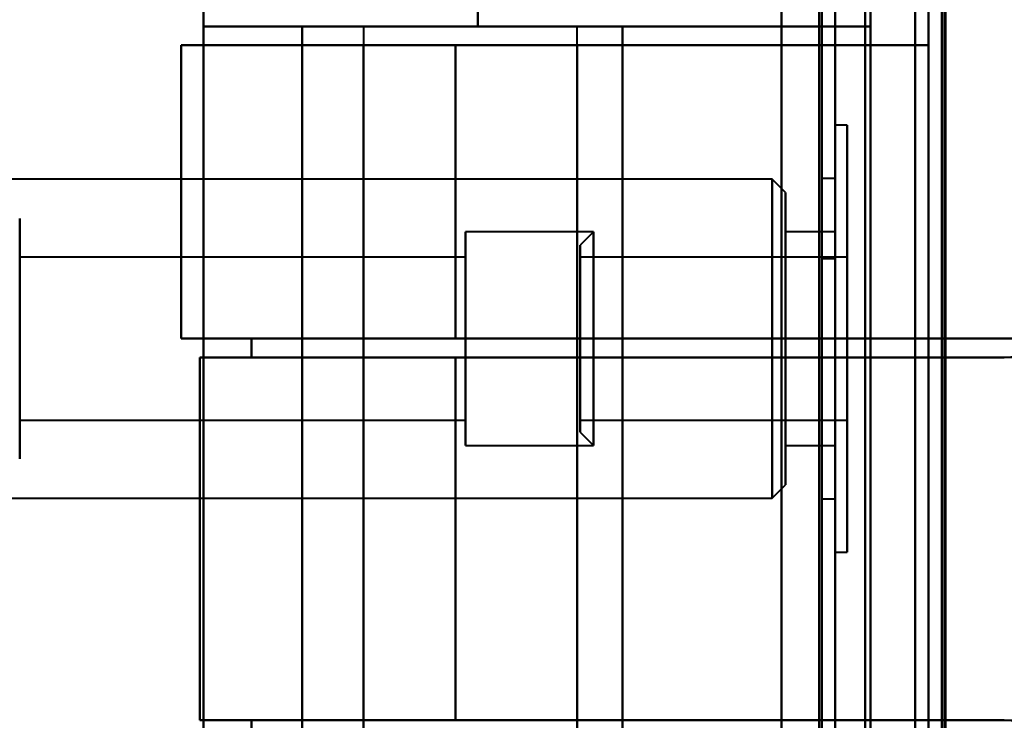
# Model space of a CAD drawing. Header units: millimetres. Extents: x -1392 to 1388, y -239 to 1267.
# Tile 67 of 91: x -472 to -435, y 969 to 995. Entities that reach past the tile are written whole.
import ezdxf

# ---------------------------------------------------------------- set-up
doc = ezdxf.new("R2010")
doc.units = ezdxf.units.MM
doc.layers.add('G-IMPT', color=8, linetype='Continuous', lineweight=40)

# ---------------------------------------------------------------- blocks, each defined once
blk = doc.blocks.new('NEXA 2000 CALQUES_dwg-762145-Droite')
at = {"layer": 'G-IMPT'}
for p, q in [((-441, 129.472), (-441, 1137.272)), ((-441, 129.472), (-441, 1137.272)), ((-437.5, 1102.272), (-437.5, 129.472)), ((-441.5, 1011.372), (-441.5, 986.372)), ((-441.5, 986.372), (-441.5, 1011.372)), ((-441, 986.372), (-441, 1011.372)), ((-441, 1011.372), (-441, 986.372)), ((-464.665, 1005.372), (-464.665, 995.072)), ((-464.665, 995.072), (-454.387, 995.072)), ((-454.387, 995.072), (-464.665, 995.072)), ((-464.665, 995.072), (-454.387, 995.072)), ((-454.387, 995.072), (-464.665, 995.072)), ((-458.665, 995.072), (-458.665, 956.672)), ((-458.665, 995.072), (-458.665, 994.372)), ((-458.665, 995.072), (-450.665, 995.072)), ((-458.665, 995.072), (-450.665, 995.072)), ((-450.665, 995.072), (-458.665, 995.072)), ((-450.665, 995.072), (-458.665, 995.072)), ((-458.665, 995.072), (-450.665, 995.072)), ((-458.665, 995.072), (-450.665, 995.072)), ((-450.665, 995.072), (-458.665, 995.072)), ((-450.665, 995.072), (-458.665, 995.072)), ((-454.387, 995.072), (-439.665, 995.072)), ((-439.665, 995.072), (-454.387, 995.072)), ((-454.387, 995.072), (-439.665, 995.072)), ((-439.665, 995.072), (-454.387, 995.072)), ((-450.665, 956.672), (-450.665, 995.072)), ((-450.665, 994.372), (-450.665, 995.072)), ((-465.5, 994.372), (-465.5, 983.372)), ((-465.5, 994.372), (-465.5, 983.372)), ((-465.5, 994.372), (-455.221, 994.372)), ((-465.5, 994.372), (-458.665, 994.372)), ((-455.221, 994.372), (-465.5, 994.372)), ((-458.665, 994.372), (-465.5, 994.372)), ((-465.5, 994.372), (-455.221, 994.372)), ((-465.5, 994.372), (-458.665, 994.372)), ((-458.665, 994.372), (-465.5, 994.372)), ((-455.221, 994.372), (-465.5, 994.372)), ((-458.665, 994.372), (-450.665, 994.372)), ((-450.665, 994.372), (-458.665, 994.372)), ((-458.665, 994.372), (-450.665, 994.372)), ((-450.665, 994.372), (-458.665, 994.372)), ((-455.221, 994.372), (-437.5, 994.372)), ((-437.5, 994.372), (-455.221, 994.372)), ((-455.221, 994.372), (-437.5, 994.372)), ((-437.5, 994.372), (-455.221, 994.372)), ((-440.55, 991.372), (-441, 991.372)), ((-440.55, 991.372), (-441, 991.372)), ((-441, 975.372), (-441, 991.372)), ((-441, 983.372), (-441, 991.372)), ((-441, 991.372), (-441, 983.372)), ((-441, 975.372), (-441, 991.372)), ((-441, 983.372), (-441, 991.372)), ((-441, 991.372), (-441, 983.372)), ((-440.55, 983.372), (-440.55, 991.372)), ((-440.55, 991.372), (-440.55, 975.372)), ((-440.55, 991.372), (-440.55, 983.372)), ((-440.55, 983.372), (-440.55, 991.372)), ((-440.55, 991.372), (-440.55, 975.372)), ((-440.55, 991.372), (-440.55, 983.372)), ((-443.35, 989.347), (-476, 989.347)), ((-443.35, 989.347), (-476, 989.347)), ((-442.85, 988.847), (-443.35, 989.347)), ((-442.85, 988.847), (-443.35, 989.347)), ((-443.35, 977.397), (-443.35, 989.347)), ((-443.35, 977.397), (-443.35, 989.347)), ((-443.35, 989.347), (-443.35, 977.397)), ((-443.35, 989.347), (-443.35, 977.397)), ((-443.35, 977.397), (-443.35, 989.347)), ((-443.35, 977.397), (-443.35, 989.347)), ((-443.35, 989.347), (-443.35, 977.397)), ((-443.35, 989.347), (-443.35, 977.397)), ((-441, 989.372), (-441.5, 989.372)), ((-441, 989.372), (-441.5, 989.372)), ((-441.5, 989.372), (-441.5, 983.372)), ((-441.5, 983.372), (-441.5, 989.372)), ((-441.5, 989.372), (-441.5, 983.372)), ((-441.5, 983.372), (-441.5, 989.372)), ((-441, 989.372), (-441, 983.372)), ((-441, 983.372), (-441, 989.372)), ((-441, 989.372), (-441, 983.372)), ((-441, 983.372), (-441, 989.372)), ((-442.85, 977.897), (-442.85, 988.847)), ((-442.85, 977.897), (-442.85, 988.847)), ((-442.85, 988.847), (-442.85, 977.897)), ((-442.85, 988.847), (-442.85, 977.897)), ((-442.85, 977.897), (-442.85, 988.847)), ((-442.85, 977.897), (-442.85, 988.847)), ((-442.85, 988.847), (-442.85, 977.897)), ((-442.85, 988.847), (-442.85, 977.897)), ((-471.55, 987.872), (-471.55, 983.372)), ((-471.55, 978.872), (-471.55, 987.872)), ((-471.55, 983.372), (-471.55, 987.872)), ((-450.05, 987.372), (-454.85, 987.372)), ((-450.05, 987.372), (-454.85, 987.372)), ((-454.85, 987.372), (-454.85, 987.241)), ((-454.85, 987.372), (-454.85, 979.504)), ((-454.85, 979.372), (-454.85, 987.372)), ((-454.85, 979.372), (-454.85, 987.372)), ((-454.85, 987.372), (-454.85, 979.504)), ((-454.85, 979.372), (-454.85, 987.372)), ((-454.85, 979.372), (-454.85, 987.372)), ((-450.05, 987.372), (-450.55, 986.872)), ((-450.05, 987.372), (-450.55, 986.872)), ((-450.05, 979.504), (-450.05, 987.372)), ((-450.05, 987.372), (-450.05, 979.504)), ((-450.05, 983.372), (-450.05, 987.372)), ((-450.05, 987.372), (-450.05, 983.372)), ((-441, 987.372), (-442.85, 987.372)), ((-441, 987.372), (-442.85, 987.372)), ((-442.85, 987.372), (-442.85, 979.372)), ((-442.85, 987.372), (-442.85, 979.372)), ((-442.85, 979.504), (-442.85, 987.372)), ((-442.85, 987.372), (-442.85, 979.372)), ((-442.85, 987.372), (-442.85, 979.372)), ((-442.85, 979.504), (-442.85, 987.372)), ((-442.85, 987.241), (-442.85, 987.372)), ((-441, 987.372), (-441, 979.504)), ((-441, 979.504), (-441, 987.372)), ((-441, 987.372), (-441, 979.504)), ((-441, 979.504), (-441, 987.372)), ((-454.85, 987.241), (-454.85, 979.372)), ((-454.85, 987.241), (-454.85, 979.372)), ((-450.05, 983.372), (-450.05, 987.241)), ((-450.05, 987.241), (-450.05, 983.372)), ((-450.05, 979.372), (-450.05, 987.241)), ((-450.05, 987.241), (-450.05, 979.372)), ((-442.85, 979.372), (-442.85, 987.241)), ((-442.85, 979.372), (-442.85, 987.241)), ((-441, 987.241), (-441, 979.372)), ((-441, 979.372), (-441, 987.241)), ((-441, 987.241), (-441, 979.372)), ((-441, 979.372), (-441, 987.241)), ((-450.55, 979.987), (-450.55, 986.872)), ((-450.55, 986.872), (-450.55, 979.987)), ((-450.55, 979.987), (-450.55, 986.872)), ((-450.55, 986.872), (-450.55, 979.987)), ((-450.55, 979.872), (-450.55, 986.757)), ((-450.55, 986.757), (-450.55, 979.872)), ((-450.55, 979.872), (-450.55, 986.757)), ((-450.55, 986.757), (-450.55, 979.872)), ((-454.85, 986.422), (-471.55, 986.422)), ((-454.85, 986.422), (-471.55, 986.422)), ((-471.55, 986.422), (-471.55, 980.422)), ((-471.55, 980.322), (-471.55, 986.422)), ((-471.55, 980.322), (-471.55, 986.422)), ((-471.55, 986.322), (-471.55, 980.322)), ((-454.85, 986.422), (-454.85, 980.322)), ((-454.85, 986.422), (-454.85, 980.322)), ((-454.85, 980.422), (-454.85, 986.422)), ((-454.85, 986.322), (-454.85, 986.422)), ((-454.85, 986.422), (-454.85, 980.322)), ((-454.85, 986.422), (-454.85, 980.322)), ((-454.85, 980.422), (-454.85, 986.422)), ((-454.85, 980.322), (-454.85, 986.322)), ((-454.85, 980.322), (-454.85, 986.322)), ((-440.55, 986.422), (-450.55, 986.422)), ((-440.55, 986.422), (-450.55, 986.422)), ((-450.55, 982.597), (-450.55, 986.422)), ((-450.55, 986.422), (-450.55, 984.147)), ((-450.55, 982.597), (-450.55, 986.422)), ((-450.55, 986.422), (-450.55, 980.422)), ((-450.55, 986.322), (-450.55, 980.322)), ((-450.55, 986.322), (-450.55, 982.597)), ((-441.5, 986.372), (-441, 986.372)), ((-440.55, 984.147), (-440.55, 986.422)), ((-440.55, 986.422), (-440.55, 982.597)), ((-440.55, 980.422), (-440.55, 986.422)), ((-440.55, 986.422), (-440.55, 982.597)), ((-440.55, 980.322), (-440.55, 986.322)), ((-440.55, 982.597), (-440.55, 986.322)), ((-450.55, 980.322), (-450.55, 984.147)), ((-450.55, 984.147), (-450.55, 980.422)), ((-450.55, 980.322), (-450.55, 984.147)), ((-440.55, 980.422), (-440.55, 984.147)), ((-440.55, 984.147), (-440.55, 980.322)), ((-440.55, 984.147), (-440.55, 980.322)), ((-471.55, 983.372), (-471.55, 978.872)), ((-471.55, 978.872), (-471.55, 983.372)), ((-455.221, 983.372), (-465.5, 983.372)), ((-462.859, 983.372), (-465.5, 983.372)), ((-465.5, 983.372), (-462.859, 983.372)), ((-465.5, 983.372), (-455.221, 983.372)), ((-455.221, 983.372), (-465.5, 983.372)), ((-462.859, 983.372), (-465.5, 983.372)), ((-465.5, 983.372), (-455.221, 983.372)), ((-465.5, 983.372), (-462.859, 983.372)), ((-458.665, 983.372), (-458.665, 982.672)), ((-450.665, 983.372), (-458.665, 983.372)), ((-458.665, 983.372), (-450.665, 983.372)), ((-450.665, 983.372), (-458.665, 983.372)), ((-458.665, 983.372), (-450.665, 983.372)), ((-434.657, 983.372), (-455.221, 983.372)), ((-455.221, 983.372), (-434.657, 983.372)), ((-434.657, 983.372), (-455.221, 983.372)), ((-455.221, 983.372), (-434.657, 983.372)), ((-450.665, 982.672), (-450.665, 983.372)), ((-450.05, 979.372), (-450.05, 983.372)), ((-450.05, 983.372), (-450.05, 979.372)), ((-450.05, 979.504), (-450.05, 983.372)), ((-450.05, 983.372), (-450.05, 979.504)), ((-441.5, 983.372), (-441.5, 977.372)), ((-441.5, 977.372), (-441.5, 983.372)), ((-441.5, 983.372), (-441.5, 977.372)), ((-441.5, 977.372), (-441.5, 983.372)), ((-441, 983.372), (-441, 977.372)), ((-441, 977.372), (-441, 983.372)), ((-441, 975.372), (-441, 983.372)), ((-441, 983.372), (-441, 975.372)), ((-441, 983.372), (-441, 977.372)), ((-441, 977.372), (-441, 983.372)), ((-441, 975.372), (-441, 983.372)), ((-441, 983.372), (-441, 975.372)), ((-440.55, 975.372), (-440.55, 983.372)), ((-440.55, 983.372), (-440.55, 975.372)), ((-440.55, 975.372), (-440.55, 983.372)), ((-440.55, 983.372), (-440.55, 975.372)), ((-464.8, 982.672), (-455.221, 982.672)), ((-464.8, 982.672), (-462.859, 982.672)), ((-455.221, 982.672), (-464.8, 982.672)), ((-462.859, 982.672), (-464.8, 982.672)), ((-464.8, 982.672), (-455.221, 982.672)), ((-464.8, 982.672), (-462.859, 982.672)), ((-462.859, 982.672), (-464.8, 982.672)), ((-455.221, 982.672), (-464.8, 982.672)), ((-458.665, 982.672), (-450.665, 982.672)), ((-450.665, 982.672), (-458.665, 982.672)), ((-458.665, 982.672), (-450.665, 982.672)), ((-450.665, 982.672), (-458.665, 982.672)), ((-455.221, 982.672), (-434.657, 982.672)), ((-434.657, 982.672), (-455.221, 982.672)), ((-455.221, 982.672), (-434.657, 982.672)), ((-434.657, 982.672), (-455.221, 982.672)), ((-450.55, 982.597), (-450.55, 980.322)), ((-440.55, 980.322), (-440.55, 982.597)), ((-471.55, 980.422), (-471.55, 980.322)), ((-471.55, 980.322), (-454.85, 980.322)), ((-471.55, 980.322), (-454.85, 980.322)), ((-454.85, 980.322), (-454.85, 980.422)), ((-450.55, 980.322), (-440.55, 980.322)), ((-450.55, 980.322), (-440.55, 980.322)), ((-450.55, 979.872), (-450.05, 979.372)), ((-450.55, 979.872), (-450.05, 979.372)), ((-454.85, 979.504), (-454.85, 979.372)), ((-454.85, 979.372), (-450.05, 979.372)), ((-454.85, 979.372), (-450.05, 979.372)), ((-442.85, 979.372), (-442.85, 979.504)), ((-442.85, 979.372), (-441, 979.372)), ((-442.85, 979.372), (-441, 979.372)), ((-443.35, 977.397), (-442.85, 977.897)), ((-443.35, 977.397), (-442.85, 977.897)), ((-476, 977.397), (-443.35, 977.397)), ((-476, 977.397), (-443.35, 977.397)), ((-441.5, 977.372), (-441, 977.372)), ((-441.5, 977.372), (-441, 977.372)), ((-441, 975.372), (-440.55, 975.372)), ((-441, 975.372), (-440.55, 975.372)), ((-455.221, 969.072), (-464.8, 969.072)), ((-462.859, 969.072), (-464.8, 969.072)), ((-464.8, 969.072), (-462.859, 969.072)), ((-464.8, 969.072), (-455.221, 969.072)), ((-455.221, 969.072), (-464.8, 969.072)), ((-462.859, 969.072), (-464.8, 969.072)), ((-464.8, 969.072), (-455.221, 969.072)), ((-464.8, 969.072), (-462.859, 969.072)), ((-458.665, 969.072), (-458.665, 968.372)), ((-450.665, 969.072), (-458.665, 969.072)), ((-458.665, 969.072), (-450.665, 969.072)), ((-450.665, 969.072), (-458.665, 969.072)), ((-458.665, 969.072), (-450.665, 969.072)), ((-434.657, 969.072), (-455.221, 969.072)), ((-455.221, 969.072), (-434.657, 969.072)), ((-434.657, 969.072), (-455.221, 969.072)), ((-455.221, 969.072), (-434.657, 969.072)), ((-450.665, 968.372), (-450.665, 969.072))]:
    blk.add_line(p, q, dxfattribs=at)
at = {"layer": 'G-IMPT', "flags": 128}
for points in [[(-443, 1137.772), (-443, 885.572), (-443, 633.372), (-443, 381.172), (-443, 128.972)], [(-443, 128.972), (-443, 381.172), (-443, 633.372), (-443, 885.572), (-443, 1137.772)], [(-443, 128.972), (-443, 381.172), (-443, 633.372), (-443, 885.572), (-443, 1137.772)], [(-443, 1137.772), (-443, 885.572), (-443, 633.372), (-443, 381.172), (-443, 128.972)], [(-443, 1137.272), (-443, 885.322), (-443, 633.372), (-443, 381.422), (-443, 129.472)], [(-443, 129.472), (-443, 381.422), (-443, 633.372), (-443, 885.322), (-443, 1137.272)], [(-443, 129.472), (-443, 381.422), (-443, 633.372), (-443, 885.322), (-443, 1137.272)], [(-443, 1137.272), (-443, 885.322), (-443, 633.372), (-443, 381.422), (-443, 129.472)], [(-443, 129.472), (-443, 381.422), (-443, 633.372), (-443, 885.322), (-443, 1137.272)], [(-443, 1137.272), (-443, 885.322), (-443, 633.372), (-443, 381.422), (-443, 129.472)], [(-443, 1137.272), (-443, 885.322), (-443, 633.372), (-443, 381.422), (-443, 129.472)], [(-443, 129.472), (-443, 381.422), (-443, 633.372), (-443, 885.322), (-443, 1137.272)], [(-441.6, 1137.272), (-441.6, 885.322), (-441.6, 633.372), (-441.6, 381.422), (-441.6, 129.472)], [(-441.6, 129.472), (-441.6, 381.422), (-441.6, 633.372), (-441.6, 885.322), (-441.6, 1137.272)], [(-441.6, 1137.272), (-441.6, 885.322), (-441.6, 633.372), (-441.6, 381.422), (-441.6, 129.472)], [(-441.6, 129.472), (-441.6, 381.422), (-441.6, 633.372), (-441.6, 885.322), (-441.6, 1137.272)], [(-441.6, 129.472), (-441.6, 381.422), (-441.6, 633.372), (-441.6, 885.322), (-441.6, 1137.272)], [(-441.6, 1137.272), (-441.6, 885.322), (-441.6, 633.372), (-441.6, 381.422), (-441.6, 129.472)], [(-441.6, 129.472), (-441.6, 381.422), (-441.6, 633.372), (-441.6, 885.322), (-441.6, 1137.272)], [(-441.6, 1137.272), (-441.6, 885.322), (-441.6, 633.372), (-441.6, 381.422), (-441.6, 129.472)], [(-441.6, 129.472), (-441.6, 381.422), (-441.6, 633.372), (-441.6, 885.322), (-441.6, 1137.272)], [(-441.6, 1137.272), (-441.6, 885.322), (-441.6, 633.372), (-441.6, 381.422), (-441.6, 129.472)], [(-441.6, 1137.272), (-441.6, 885.322), (-441.6, 633.372), (-441.6, 381.422), (-441.6, 129.472)], [(-441.6, 129.472), (-441.6, 381.422), (-441.6, 633.372), (-441.6, 885.322), (-441.6, 1137.272)], [(-441.5, 129.472), (-441.5, 381.422), (-441.5, 633.372), (-441.5, 885.322), (-441.5, 1137.272)], [(-441.5, 1137.272), (-441.5, 885.322), (-441.5, 633.372), (-441.5, 381.422), (-441.5, 129.472)], [(-441.5, 1137.272), (-441.5, 885.322), (-441.5, 633.372), (-441.5, 381.422), (-441.5, 129.472)], [(-441.5, 129.472), (-441.5, 381.422), (-441.5, 633.372), (-441.5, 885.322), (-441.5, 1137.272)], [(-441, 129.472), (-441, 381.422), (-441, 633.372), (-441, 885.322), (-441, 1137.272)], [(-441, 1137.272), (-441, 885.322), (-441, 633.372), (-441, 381.422), (-441, 129.472)], [(-441, 129.472), (-441, 381.422), (-441, 633.372), (-441, 885.322), (-441, 1137.272)], [(-441, 1137.272), (-441, 885.322), (-441, 633.372), (-441, 381.422), (-441, 129.472)], [(-441, 1137.272), (-441, 885.322), (-441, 633.372), (-441, 381.422), (-441, 129.472)], [(-441, 129.472), (-441, 381.422), (-441, 633.372), (-441, 885.322), (-441, 1137.272)], [(-441, 1137.272), (-441, 885.322), (-441, 633.372), (-441, 381.422), (-441, 129.472)], [(-441, 129.472), (-441, 381.422), (-441, 633.372), (-441, 885.322), (-441, 1137.272)], [(-438, 128.972), (-438, 372.422), (-438, 615.872), (-438, 859.322), (-438, 1102.772)], [(-438, 1102.772), (-438, 859.322), (-438, 615.872), (-438, 372.422), (-438, 128.972)], [(-438, 1102.772), (-438, 859.322), (-438, 615.872), (-438, 372.422), (-438, 128.972)], [(-438, 128.972), (-438, 372.422), (-438, 615.872), (-438, 859.322), (-438, 1102.772)], [(-437.5, 1102.272), (-437.5, 859.072), (-437.5, 615.872), (-437.5, 372.672), (-437.5, 129.472)], [(-437.5, 129.472), (-437.5, 372.672), (-437.5, 615.872), (-437.5, 859.072), (-437.5, 1102.272)], [(-437.5, 1102.272), (-437.5, 859.072), (-437.5, 615.872), (-437.5, 372.672), (-437.5, 129.472)], [(-437.5, 129.472), (-437.5, 372.672), (-437.5, 615.872), (-437.5, 859.072), (-437.5, 1102.272)], [(-437.5, 1102.272), (-437.5, 859.072), (-437.5, 615.872), (-437.5, 372.672), (-437.5, 129.472)], [(-437.5, 1102.272), (-437.5, 859.072), (-437.5, 615.872), (-437.5, 372.672), (-437.5, 129.472)], [(-437.5, 129.472), (-437.5, 372.672), (-437.5, 615.872), (-437.5, 859.072), (-437.5, 1102.272)], [(-437.5, 129.472), (-437.5, 372.672), (-437.5, 615.872), (-437.5, 859.072), (-437.5, 1102.272)], [(-437, 129.472), (-437, 372.672), (-437, 615.872), (-437, 859.072), (-437, 1102.272)], [(-437, 1102.272), (-437, 859.072), (-437, 615.872), (-437, 372.672), (-437, 129.472)], [(-436.9, 1102.272), (-436.9, 867.047), (-436.9, 631.822), (-436.9, 396.597), (-436.9, 161.372)], [(-436.9, 1102.272), (-436.9, 859.072), (-436.9, 615.872), (-436.9, 372.672), (-436.9, 129.472)], [(-436.9, 1102.272), (-436.9, 867.047), (-436.9, 631.822), (-436.9, 396.597), (-436.9, 161.372)], [(-436.9, 161.372), (-436.9, 396.597), (-436.9, 631.822), (-436.9, 867.047), (-436.9, 1102.272)], [(-436.9, 129.472), (-436.9, 372.672), (-436.9, 615.872), (-436.9, 859.072), (-436.9, 1102.272)], [(-436.9, 161.372), (-436.9, 396.597), (-436.9, 631.822), (-436.9, 867.047), (-436.9, 1102.272)], [(-437.5, 994.372), (-437.5, 998.122), (-437.5, 1001.872), (-437.5, 1005.622), (-437.5, 1009.372)], [(-437.5, 994.372), (-437.5, 998.122), (-437.5, 1001.872), (-437.5, 1005.622), (-437.5, 1009.372)], [(-437.5, 1009.372), (-437.5, 1005.622), (-437.5, 1001.872), (-437.5, 998.122), (-437.5, 994.372)], [(-437.5, 1009.372), (-437.5, 1005.622), (-437.5, 1001.872), (-437.5, 998.122), (-437.5, 994.372)], [(-437.5, 1009.372), (-437.5, 1005.622), (-437.5, 1001.872), (-437.5, 998.122), (-437.5, 994.372)], [(-437.5, 1009.372), (-437.5, 1005.622), (-437.5, 1001.872), (-437.5, 998.122), (-437.5, 994.372)], [(-437.5, 994.372), (-437.5, 998.122), (-437.5, 1001.872), (-437.5, 1005.622), (-437.5, 1009.372)], [(-437.5, 994.372), (-437.5, 998.122), (-437.5, 1001.872), (-437.5, 1005.622), (-437.5, 1009.372)], [(-443, 943.072), (-443, 959.472), (-443, 975.872), (-443, 992.272), (-443, 1008.672)], [(-443, 1008.672), (-443, 992.272), (-443, 975.872), (-443, 959.472), (-443, 943.072)], [(-443, 1008.672), (-443, 992.272), (-443, 975.872), (-443, 959.472), (-443, 943.072)], [(-443, 943.072), (-443, 959.472), (-443, 975.872), (-443, 992.272), (-443, 1008.672)], [(-439.865, 1008.672), (-439.865, 992.272), (-439.865, 975.872), (-439.865, 959.472), (-439.865, 943.072)], [(-439.865, 1008.672), (-439.865, 992.272), (-439.865, 975.872), (-439.865, 959.472), (-439.865, 943.072)], [(-439.865, 943.072), (-439.865, 959.472), (-439.865, 975.872), (-439.865, 992.272), (-439.865, 1008.672)], [(-439.865, 943.072), (-439.865, 959.472), (-439.865, 975.872), (-439.865, 992.272), (-439.865, 1008.672)], [(-439.865, 1008.672), (-439.865, 992.272), (-439.865, 975.872), (-439.865, 959.472), (-439.865, 943.072)], [(-439.865, 943.072), (-439.865, 959.472), (-439.865, 975.872), (-439.865, 992.272), (-439.865, 1008.672)], [(-439.865, 1008.672), (-439.865, 992.272), (-439.865, 975.872), (-439.865, 959.472), (-439.865, 943.072)], [(-439.865, 943.072), (-439.865, 959.472), (-439.865, 975.872), (-439.865, 992.272), (-439.865, 1008.672)], [(-439.665, 1008.672), (-439.665, 1005.272), (-439.665, 1001.872), (-439.665, 998.472), (-439.665, 995.072)], [(-439.665, 995.072), (-439.665, 998.472), (-439.665, 1001.872), (-439.665, 1005.272), (-439.665, 1008.672)], [(-439.665, 1008.672), (-439.665, 992.272), (-439.665, 975.872), (-439.665, 959.472), (-439.665, 943.072)], [(-439.665, 995.072), (-439.665, 998.472), (-439.665, 1001.872), (-439.665, 1005.272), (-439.665, 1008.672)], [(-439.665, 943.072), (-439.665, 959.472), (-439.665, 975.872), (-439.665, 992.272), (-439.665, 1008.672)], [(-439.665, 1008.672), (-439.665, 1005.272), (-439.665, 1001.872), (-439.665, 998.472), (-439.665, 995.072)], [(-439.665, 1008.672), (-439.665, 992.272), (-439.665, 975.872), (-439.665, 959.472), (-439.665, 943.072)], [(-439.665, 943.072), (-439.665, 959.472), (-439.665, 975.872), (-439.665, 992.272), (-439.665, 1008.672)], [(-438, 943.072), (-438, 959.472), (-438, 975.872), (-438, 992.272), (-438, 1008.672)], [(-438, 1008.672), (-438, 992.272), (-438, 975.872), (-438, 959.472), (-438, 943.072)], [(-438, 943.072), (-438, 959.472), (-438, 975.872), (-438, 992.272), (-438, 1008.672)], [(-438, 1008.672), (-438, 992.272), (-438, 975.872), (-438, 959.472), (-438, 943.072)], [(-437, 1008.672), (-437, 992.272), (-437, 975.872), (-437, 959.472), (-437, 943.072)], [(-437, 943.072), (-437, 959.472), (-437, 975.872), (-437, 992.272), (-437, 1008.672)], [(-436.865, 1008.672), (-436.865, 992.272), (-436.865, 975.872), (-436.865, 959.472), (-436.865, 943.072)], [(-436.865, 943.072), (-436.865, 959.472), (-436.865, 975.872), (-436.865, 992.272), (-436.865, 1008.672)], [(-436.865, 943.072), (-436.865, 959.472), (-436.865, 975.872), (-436.865, 992.272), (-436.865, 1008.672)], [(-436.865, 1008.672), (-436.865, 992.272), (-436.865, 975.872), (-436.865, 959.472), (-436.865, 943.072)], [(-436.865, 943.072), (-436.865, 959.472), (-436.865, 975.872), (-436.865, 992.272), (-436.865, 1008.672)], [(-436.865, 1008.672), (-436.865, 992.272), (-436.865, 975.872), (-436.865, 959.472), (-436.865, 943.072)], [(-464.665, 1005.372), (-464.665, 990.622), (-464.665, 975.872), (-464.665, 961.122), (-464.665, 946.372)], [(-464.665, 995.072), (-464.665, 997.647), (-464.665, 1000.222), (-464.665, 1002.797), (-464.665, 1005.372)], [(-464.665, 946.372), (-464.665, 961.122), (-464.665, 975.872), (-464.665, 990.622), (-464.665, 1005.372)], [(-464.665, 1005.372), (-464.665, 1002.797), (-464.665, 1000.222), (-464.665, 997.647), (-464.665, 995.072)], [(-464.665, 995.072), (-464.665, 997.647), (-464.665, 1000.222), (-464.665, 1002.797), (-464.665, 1005.372)], [(-464.665, 1005.372), (-464.665, 990.622), (-464.665, 975.872), (-464.665, 961.122), (-464.665, 946.372)], [(-464.665, 1005.372), (-464.665, 1002.797), (-464.665, 1000.222), (-464.665, 997.647), (-464.665, 995.072)], [(-464.665, 946.372), (-464.665, 961.122), (-464.665, 975.872), (-464.665, 990.622), (-464.665, 1005.372)], [(-454.387, 996.246), (-454.387, 995.953), (-454.387, 995.659), (-454.387, 995.366), (-454.387, 995.072)], [(-454.387, 995.072), (-454.387, 995.366), (-454.387, 995.659), (-454.387, 995.953), (-454.387, 996.246)], [(-454.387, 996.246), (-454.387, 995.953), (-454.387, 995.659), (-454.387, 995.366), (-454.387, 995.072)], [(-454.387, 995.072), (-454.387, 995.366), (-454.387, 995.659), (-454.387, 995.953), (-454.387, 996.246)], [(-460.965, 995.072), (-461.89, 995.072), (-462.815, 995.072), (-463.74, 995.072), (-464.665, 995.072)], [(-464.665, 956.672), (-464.665, 966.272), (-464.665, 975.872), (-464.665, 985.472), (-464.665, 995.072)], [(-464.665, 995.072), (-463.74, 995.072), (-462.815, 995.072), (-461.89, 995.072), (-460.965, 995.072)], [(-464.665, 995.072), (-464.665, 985.472), (-464.665, 975.872), (-464.665, 966.272), (-464.665, 956.672)], [(-460.965, 995.072), (-461.89, 995.072), (-462.815, 995.072), (-463.74, 995.072), (-464.665, 995.072)], [(-464.665, 995.072), (-464.665, 985.472), (-464.665, 975.872), (-464.665, 966.272), (-464.665, 956.672)], [(-464.665, 956.672), (-464.665, 966.272), (-464.665, 975.872), (-464.665, 985.472), (-464.665, 995.072)], [(-464.665, 995.072), (-463.74, 995.072), (-462.815, 995.072), (-461.89, 995.072), (-460.965, 995.072)], [(-448.965, 995.072), (-451.965, 995.072), (-454.965, 995.072), (-457.965, 995.072), (-460.965, 995.072)], [(-460.965, 995.072), (-460.965, 985.472), (-460.965, 975.872), (-460.965, 966.272), (-460.965, 956.672)], [(-460.965, 995.072), (-460.965, 985.472), (-460.965, 975.872), (-460.965, 966.272), (-460.965, 956.672)], [(-460.965, 956.672), (-460.965, 966.272), (-460.965, 975.872), (-460.965, 985.472), (-460.965, 995.072)], [(-460.965, 956.672), (-460.965, 966.272), (-460.965, 975.872), (-460.965, 985.472), (-460.965, 995.072)], [(-460.965, 995.072), (-457.965, 995.072), (-454.965, 995.072), (-451.965, 995.072), (-448.965, 995.072)], [(-448.965, 995.072), (-451.965, 995.072), (-454.965, 995.072), (-457.965, 995.072), (-460.965, 995.072)], [(-460.965, 995.072), (-460.965, 985.472), (-460.965, 975.872), (-460.965, 966.272), (-460.965, 956.672)], [(-460.965, 956.672), (-460.965, 966.272), (-460.965, 975.872), (-460.965, 985.472), (-460.965, 995.072)], [(-460.965, 995.072), (-460.965, 985.472), (-460.965, 975.872), (-460.965, 966.272), (-460.965, 956.672)], [(-460.965, 956.672), (-460.965, 966.272), (-460.965, 975.872), (-460.965, 985.472), (-460.965, 995.072)], [(-460.965, 995.072), (-457.965, 995.072), (-454.965, 995.072), (-451.965, 995.072), (-448.965, 995.072)], [(-448.965, 956.672), (-448.965, 966.272), (-448.965, 975.872), (-448.965, 985.472), (-448.965, 995.072)], [(-448.965, 995.072), (-446.64, 995.072), (-444.315, 995.072), (-441.99, 995.072), (-439.665, 995.072)], [(-439.665, 995.072), (-441.99, 995.072), (-444.315, 995.072), (-446.64, 995.072), (-448.965, 995.072)], [(-448.965, 956.672), (-448.965, 966.272), (-448.965, 975.872), (-448.965, 985.472), (-448.965, 995.072)], [(-448.965, 995.072), (-448.965, 985.472), (-448.965, 975.872), (-448.965, 966.272), (-448.965, 956.672)], [(-448.965, 995.072), (-448.965, 985.472), (-448.965, 975.872), (-448.965, 966.272), (-448.965, 956.672)], [(-448.965, 995.072), (-448.965, 985.472), (-448.965, 975.872), (-448.965, 966.272), (-448.965, 956.672)], [(-448.965, 956.672), (-448.965, 966.272), (-448.965, 975.872), (-448.965, 985.472), (-448.965, 995.072)], [(-448.965, 956.672), (-448.965, 966.272), (-448.965, 975.872), (-448.965, 985.472), (-448.965, 995.072)], [(-448.965, 995.072), (-448.965, 985.472), (-448.965, 975.872), (-448.965, 966.272), (-448.965, 956.672)], [(-439.665, 995.072), (-441.99, 995.072), (-444.315, 995.072), (-446.64, 995.072), (-448.965, 995.072)], [(-448.965, 995.072), (-446.64, 995.072), (-444.315, 995.072), (-441.99, 995.072), (-439.665, 995.072)], [(-439.665, 995.072), (-439.665, 985.472), (-439.665, 975.872), (-439.665, 966.272), (-439.665, 956.672)], [(-439.665, 956.672), (-439.665, 966.272), (-439.665, 975.872), (-439.665, 985.472), (-439.665, 995.072)], [(-439.665, 956.672), (-439.665, 966.272), (-439.665, 975.872), (-439.665, 985.472), (-439.665, 995.072)], [(-439.665, 995.072), (-439.665, 985.472), (-439.665, 975.872), (-439.665, 966.272), (-439.665, 956.672)], [(-465.5, 983.372), (-465.5, 986.122), (-465.5, 988.872), (-465.5, 991.622), (-465.5, 994.372)], [(-465.5, 983.372), (-465.5, 986.122), (-465.5, 988.872), (-465.5, 991.622), (-465.5, 994.372)], [(-465.5, 994.372), (-465.5, 991.622), (-465.5, 988.872), (-465.5, 986.122), (-465.5, 983.372)], [(-465.5, 994.372), (-465.5, 991.622), (-465.5, 988.872), (-465.5, 986.122), (-465.5, 983.372)], [(-465.5, 994.372), (-465.5, 991.622), (-465.5, 988.872), (-465.5, 986.122), (-465.5, 983.372)], [(-465.5, 983.372), (-465.5, 986.122), (-465.5, 988.872), (-465.5, 991.622), (-465.5, 994.372)], [(-465.5, 994.372), (-465.5, 991.622), (-465.5, 988.872), (-465.5, 986.122), (-465.5, 983.372)], [(-465.5, 983.372), (-465.5, 986.122), (-465.5, 988.872), (-465.5, 991.622), (-465.5, 994.372)], [(-458.665, 957.372), (-458.665, 966.622), (-458.665, 975.872), (-458.665, 985.122), (-458.665, 994.372)], [(-458.665, 983.372), (-458.665, 986.122), (-458.665, 988.872), (-458.665, 991.622), (-458.665, 994.372)], [(-458.665, 994.372), (-458.665, 985.122), (-458.665, 975.872), (-458.665, 966.622), (-458.665, 957.372)], [(-458.665, 994.372), (-458.665, 991.622), (-458.665, 988.872), (-458.665, 986.122), (-458.665, 983.372)], [(-458.665, 994.372), (-458.665, 985.122), (-458.665, 975.872), (-458.665, 966.622), (-458.665, 957.372)], [(-458.665, 957.372), (-458.665, 966.622), (-458.665, 975.872), (-458.665, 985.122), (-458.665, 994.372)], [(-458.665, 994.372), (-458.665, 991.622), (-458.665, 988.872), (-458.665, 986.122), (-458.665, 983.372)], [(-458.665, 983.372), (-458.665, 986.122), (-458.665, 988.872), (-458.665, 991.622), (-458.665, 994.372)], [(-455.221, 994.372), (-455.221, 991.622), (-455.221, 988.872), (-455.221, 986.122), (-455.221, 983.372)], [(-455.221, 983.372), (-455.221, 986.122), (-455.221, 988.872), (-455.221, 991.622), (-455.221, 994.372)], [(-455.221, 983.372), (-455.221, 986.122), (-455.221, 988.872), (-455.221, 991.622), (-455.221, 994.372)], [(-455.221, 994.372), (-455.221, 991.622), (-455.221, 988.872), (-455.221, 986.122), (-455.221, 983.372)], [(-450.665, 994.372), (-447.374, 994.372), (-444.083, 994.372), (-440.791, 994.372), (-437.5, 994.372)], [(-450.665, 957.372), (-450.665, 966.622), (-450.665, 975.872), (-450.665, 985.122), (-450.665, 994.372)], [(-450.665, 994.372), (-450.665, 991.622), (-450.665, 988.872), (-450.665, 986.122), (-450.665, 983.372)], [(-450.665, 983.372), (-450.665, 986.122), (-450.665, 988.872), (-450.665, 991.622), (-450.665, 994.372)], [(-450.665, 994.372), (-450.665, 985.122), (-450.665, 975.872), (-450.665, 966.622), (-450.665, 957.372)], [(-437.5, 994.372), (-440.791, 994.372), (-444.083, 994.372), (-447.374, 994.372), (-450.665, 994.372)], [(-437.5, 994.372), (-440.791, 994.372), (-444.083, 994.372), (-447.374, 994.372), (-450.665, 994.372)], [(-450.665, 983.372), (-450.665, 986.122), (-450.665, 988.872), (-450.665, 991.622), (-450.665, 994.372)], [(-450.665, 994.372), (-450.665, 985.122), (-450.665, 975.872), (-450.665, 966.622), (-450.665, 957.372)], [(-450.665, 994.372), (-450.665, 991.622), (-450.665, 988.872), (-450.665, 986.122), (-450.665, 983.372)], [(-450.665, 957.372), (-450.665, 966.622), (-450.665, 975.872), (-450.665, 985.122), (-450.665, 994.372)], [(-450.665, 994.372), (-447.374, 994.372), (-444.083, 994.372), (-440.791, 994.372), (-437.5, 994.372)], [(-462.859, 983.372), (-462.859, 983.197), (-462.859, 983.022), (-462.859, 982.847), (-462.859, 982.672)], [(-462.859, 982.672), (-462.859, 982.847), (-462.859, 983.022), (-462.859, 983.197), (-462.859, 983.372)], [(-462.859, 983.372), (-461.811, 983.372), (-460.762, 983.372), (-459.714, 983.372), (-458.665, 983.372)], [(-458.665, 983.372), (-459.714, 983.372), (-460.762, 983.372), (-461.811, 983.372), (-462.859, 983.372)], [(-458.665, 983.372), (-459.714, 983.372), (-460.762, 983.372), (-461.811, 983.372), (-462.859, 983.372)], [(-462.859, 983.372), (-462.859, 983.197), (-462.859, 983.022), (-462.859, 982.847), (-462.859, 982.672)], [(-462.859, 982.672), (-462.859, 982.847), (-462.859, 983.022), (-462.859, 983.197), (-462.859, 983.372)], [(-462.859, 983.372), (-461.811, 983.372), (-460.762, 983.372), (-459.714, 983.372), (-458.665, 983.372)], [(-458.665, 983.372), (-458.665, 983.197), (-458.665, 983.022), (-458.665, 982.847), (-458.665, 982.672)], [(-458.665, 982.672), (-458.665, 982.847), (-458.665, 983.022), (-458.665, 983.197), (-458.665, 983.372)], [(-458.665, 982.672), (-458.665, 982.847), (-458.665, 983.022), (-458.665, 983.197), (-458.665, 983.372)], [(-458.665, 983.372), (-458.665, 983.197), (-458.665, 983.022), (-458.665, 982.847), (-458.665, 982.672)], [(-450.665, 983.372), (-450.665, 983.197), (-450.665, 983.022), (-450.665, 982.847), (-450.665, 982.672)], [(-434.657, 983.372), (-438.659, 983.372), (-442.661, 983.372), (-446.663, 983.372), (-450.665, 983.372)], [(-450.665, 982.672), (-450.665, 982.847), (-450.665, 983.022), (-450.665, 983.197), (-450.665, 983.372)], [(-450.665, 983.372), (-446.663, 983.372), (-442.661, 983.372), (-438.659, 983.372), (-434.657, 983.372)], [(-450.665, 983.372), (-446.663, 983.372), (-442.661, 983.372), (-438.659, 983.372), (-434.657, 983.372)], [(-450.665, 982.672), (-450.665, 982.847), (-450.665, 983.022), (-450.665, 983.197), (-450.665, 983.372)], [(-434.657, 983.372), (-438.659, 983.372), (-442.661, 983.372), (-446.663, 983.372), (-450.665, 983.372)], [(-450.665, 983.372), (-450.665, 983.197), (-450.665, 983.022), (-450.665, 982.847), (-450.665, 982.672)], [(-464.8, 969.072), (-464.8, 972.472), (-464.8, 975.872), (-464.8, 979.272), (-464.8, 982.672)], [(-464.8, 969.072), (-464.8, 972.472), (-464.8, 975.872), (-464.8, 979.272), (-464.8, 982.672)], [(-464.8, 982.672), (-464.8, 979.272), (-464.8, 975.872), (-464.8, 972.472), (-464.8, 969.072)], [(-464.8, 982.672), (-464.8, 979.272), (-464.8, 975.872), (-464.8, 972.472), (-464.8, 969.072)], [(-464.8, 982.672), (-464.8, 979.272), (-464.8, 975.872), (-464.8, 972.472), (-464.8, 969.072)], [(-464.8, 982.672), (-464.8, 979.272), (-464.8, 975.872), (-464.8, 972.472), (-464.8, 969.072)], [(-464.8, 969.072), (-464.8, 972.472), (-464.8, 975.872), (-464.8, 979.272), (-464.8, 982.672)], [(-464.8, 969.072), (-464.8, 972.472), (-464.8, 975.872), (-464.8, 979.272), (-464.8, 982.672)], [(-458.665, 982.672), (-459.714, 982.672), (-460.762, 982.672), (-461.811, 982.672), (-462.859, 982.672)], [(-462.859, 982.672), (-461.811, 982.672), (-460.762, 982.672), (-459.714, 982.672), (-458.665, 982.672)], [(-462.859, 982.672), (-461.811, 982.672), (-460.762, 982.672), (-459.714, 982.672), (-458.665, 982.672)], [(-458.665, 982.672), (-459.714, 982.672), (-460.762, 982.672), (-461.811, 982.672), (-462.859, 982.672)], [(-458.665, 969.072), (-458.665, 972.472), (-458.665, 975.872), (-458.665, 979.272), (-458.665, 982.672)], [(-458.665, 982.672), (-458.665, 979.272), (-458.665, 975.872), (-458.665, 972.472), (-458.665, 969.072)], [(-458.665, 982.672), (-458.665, 979.272), (-458.665, 975.872), (-458.665, 972.472), (-458.665, 969.072)], [(-458.665, 969.072), (-458.665, 972.472), (-458.665, 975.872), (-458.665, 979.272), (-458.665, 982.672)], [(-455.221, 969.072), (-455.221, 972.472), (-455.221, 975.872), (-455.221, 979.272), (-455.221, 982.672)], [(-455.221, 982.672), (-455.221, 979.272), (-455.221, 975.872), (-455.221, 972.472), (-455.221, 969.072)], [(-455.221, 982.672), (-455.221, 979.272), (-455.221, 975.872), (-455.221, 972.472), (-455.221, 969.072)], [(-455.221, 969.072), (-455.221, 972.472), (-455.221, 975.872), (-455.221, 979.272), (-455.221, 982.672)], [(-450.665, 982.672), (-446.663, 982.672), (-442.661, 982.672), (-438.659, 982.672), (-434.657, 982.672)], [(-450.665, 982.672), (-450.665, 979.272), (-450.665, 975.872), (-450.665, 972.472), (-450.665, 969.072)], [(-450.665, 969.072), (-450.665, 972.472), (-450.665, 975.872), (-450.665, 979.272), (-450.665, 982.672)], [(-434.657, 982.672), (-438.659, 982.672), (-442.661, 982.672), (-446.663, 982.672), (-450.665, 982.672)], [(-434.657, 982.672), (-438.659, 982.672), (-442.661, 982.672), (-446.663, 982.672), (-450.665, 982.672)], [(-450.665, 969.072), (-450.665, 972.472), (-450.665, 975.872), (-450.665, 979.272), (-450.665, 982.672)], [(-450.665, 982.672), (-450.665, 979.272), (-450.665, 975.872), (-450.665, 972.472), (-450.665, 969.072)], [(-450.665, 982.672), (-446.663, 982.672), (-442.661, 982.672), (-438.659, 982.672), (-434.657, 982.672)], [(-462.859, 969.072), (-461.811, 969.072), (-460.762, 969.072), (-459.714, 969.072), (-458.665, 969.072)], [(-458.665, 969.072), (-459.714, 969.072), (-460.762, 969.072), (-461.811, 969.072), (-462.859, 969.072)], [(-462.859, 968.372), (-462.859, 968.547), (-462.859, 968.722), (-462.859, 968.897), (-462.859, 969.072)], [(-458.665, 969.072), (-459.714, 969.072), (-460.762, 969.072), (-461.811, 969.072), (-462.859, 969.072)], [(-462.859, 969.072), (-462.859, 968.897), (-462.859, 968.722), (-462.859, 968.547), (-462.859, 968.372)], [(-462.859, 969.072), (-461.811, 969.072), (-460.762, 969.072), (-459.714, 969.072), (-458.665, 969.072)], [(-458.665, 968.372), (-458.665, 968.547), (-458.665, 968.722), (-458.665, 968.897), (-458.665, 969.072)], [(-458.665, 969.072), (-458.665, 968.897), (-458.665, 968.722), (-458.665, 968.547), (-458.665, 968.372)], [(-434.657, 969.072), (-438.659, 969.072), (-442.661, 969.072), (-446.663, 969.072), (-450.665, 969.072)], [(-450.665, 969.072), (-446.663, 969.072), (-442.661, 969.072), (-438.659, 969.072), (-434.657, 969.072)], [(-450.665, 969.072), (-446.663, 969.072), (-442.661, 969.072), (-438.659, 969.072), (-434.657, 969.072)], [(-450.665, 968.372), (-450.665, 968.547), (-450.665, 968.722), (-450.665, 968.897), (-450.665, 969.072)], [(-450.665, 969.072), (-450.665, 968.897), (-450.665, 968.722), (-450.665, 968.547), (-450.665, 968.372)], [(-434.657, 969.072), (-438.659, 969.072), (-442.661, 969.072), (-446.663, 969.072), (-450.665, 969.072)]]:
    blk.add_lwpolyline(points, dxfattribs=at)
at = {"layer": 'G-IMPT'}
for centre, radius, start, end in [((-434.657, 993.372), 10, 270, 354.5188), ((-434.657, 993.372), 10, 270, 354.5188), ((-434.657, 993.372), 10.7, 270, 352.8167), ((-434.657, 993.372), 10.7, 270, 352.8167), ((-434.657, 958.372), 10.7, 5.4812, 90), ((-434.657, 958.372), 10.7, 5.4812, 90)]:
    blk.add_arc(centre, radius, start, end, dxfattribs=at)
for points, knots in [([(-424.703, 992.417), (-424.852, 991.119), (-425.355, 989.355), (-426.663, 987.277), (-427.892, 985.929), (-429.384, 984.821), (-431.059, 983.979), (-432.782, 983.497), (-434.02, 983.378), (-434.657, 983.372)], [0, 0, 0, 0, 0.25, 0.375, 0.5, 0.625, 0.75, 0.875, 1, 1, 1, 1]), ([(-434.657, 983.372), (-434.02, 983.378), (-432.782, 983.497), (-431.059, 983.979), (-429.384, 984.821), (-427.892, 985.929), (-426.663, 987.277), (-425.355, 989.355), (-424.852, 991.119), (-424.703, 992.417)], [0, 0, 0, 0, 0.125, 0.25, 0.375, 0.5, 0.625, 0.75, 1, 1, 1, 1]), ([(-424.703, 992.417), (-424.823, 991.168), (-425.36, 989.344), (-426.661, 987.277), (-427.892, 985.931), (-429.38, 984.81), (-431.605, 983.71), (-433.438, 983.372), (-434.657, 983.372)], [0, 0, 0, 0, 0.25, 0.375, 0.5, 0.625, 0.75, 1, 1, 1, 1]), ([(-434.657, 982.672), (-433.976, 982.679), (-432.651, 982.806), (-430.807, 983.322), (-429.015, 984.222), (-427.418, 985.408), (-426.103, 986.85), (-424.704, 989.074), (-424.166, 990.962), (-424.006, 992.35)], [0, 0, 0, 0, 0.125, 0.25, 0.375, 0.5, 0.625, 0.75, 1, 1, 1, 1]), ([(-424.041, 992.034), (-424.239, 990.677), (-424.817, 988.837), (-426.228, 986.691), (-427.97, 984.848), (-430.278, 983.463), (-432.695, 982.799), (-433.991, 982.678), (-434.657, 982.672)], [0, 0, 0, 0, 0.25, 0.375, 0.5, 0.75, 0.875, 1, 1, 1, 1]), ([(-434.657, 982.672), (-433.38, 982.672), (-431.46, 983.018), (-429.114, 984.15), (-427.536, 985.308), (-426.227, 986.693), (-424.823, 988.825), (-424.206, 990.724), (-424.041, 992.034)], [0, 0, 0, 0, 0.25, 0.375, 0.5, 0.625, 0.75, 1, 1, 1, 1]), ([(-434.657, 969.072), (-433.976, 969.066), (-432.651, 968.939), (-430.807, 968.423), (-429.015, 967.523), (-427.418, 966.337), (-426.103, 964.895), (-424.704, 962.67), (-424.166, 960.783), (-424.006, 959.394)], [0, 0, 0, 0, 0.125, 0.25, 0.375, 0.5, 0.625, 0.75, 1, 1, 1, 1]), ([(-424.006, 959.394), (-424.134, 960.731), (-424.71, 962.682), (-426.101, 964.894), (-427.419, 966.334), (-429.011, 967.534), (-431.391, 968.711), (-433.352, 969.072), (-434.657, 969.072)], [0, 0, 0, 0, 0.25, 0.375, 0.5, 0.625, 0.75, 1, 1, 1, 1])]:
    blk.add_open_spline(points, degree=3, knots=knots, dxfattribs=at)

msp = doc.modelspace()

# ---------------------------------------------------------------- block references
at = {"layer": 'G-IMPT'}
msp.add_blockref('NEXA 2000 CALQUES_dwg-762145-Droite', (0, 0), dxfattribs=at)

doc.saveas('drawing.dxf')
